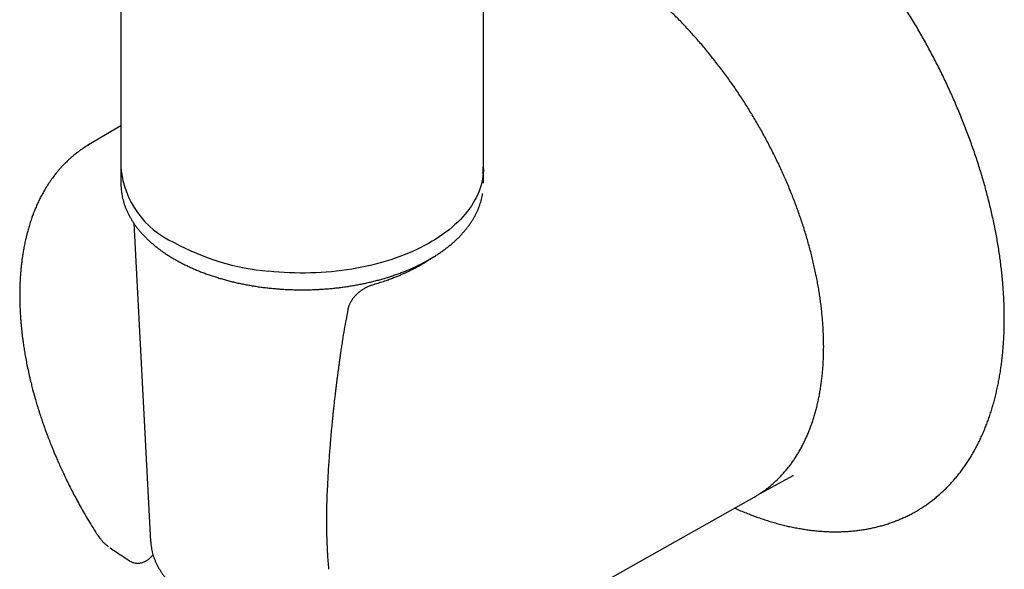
# Model space of a CAD drawing. Header units: millimetres. Extents: x 8 to 1520, y 12 to 1090.
# Tile 15 of 53: x 1230 to 1298, y 300 to 338. Entities that reach past the tile are written whole.
import ezdxf

# ---------------------------------------------------------------- set-up
doc = ezdxf.new("R2010")
doc.units = ezdxf.units.MM

msp = doc.modelspace()

# ---------------------------------------------------------------- linework, layer by layer
at = {"color": 7, "linetype": 'Continuous', "lineweight": 30}
for p, q in [((1261.945, 327.61), (1261.945, 380.685)), ((1237.145, 339.685), (1237.145, 327.61)), ((1237.145, 330.527), (1234.926, 329.213)), ((1234.906, 329.196), (1234.928, 329.209)), ((1237.145, 327.774), (1237.145, 326.549)), ((1261.945, 326.608), (1261.945, 327.774)), ((1238.024, 323.864), (1239.179, 302.096)), ((1252.666, 317.935), (1252.546, 317.299)), ((1281.179, 305.521), (1283.154, 306.605)), ((1283.154, 306.605), (1283.157, 306.607)), ((1256.593, 291.68), (1280.466, 305.123)), ((1291.583, 304.172), (1291.78, 304.29)), ((1239.179, 302.096), (1239.18, 302.092)), ((1236.389, 301.664), (1236.401, 301.656))]:
    msp.add_line(p, q, dxfattribs=at)
at = {"color": 7, "linetype": 'Continuous', "lineweight": 30, "flags": 128}
for points in [[(1261.945, 327.61), (1261.944, 327.492), (1261.932, 327.284), (1261.911, 327.077), (1261.879, 326.87), (1261.836, 326.664), (1261.784, 326.459), (1261.721, 326.255), (1261.648, 326.051), (1261.564, 325.85), (1261.471, 325.649), (1261.367, 325.45), (1261.254, 325.253), (1261.131, 325.058), (1260.997, 324.866), (1260.855, 324.675), (1260.703, 324.487), (1260.541, 324.302), (1260.37, 324.119), (1260.19, 323.939), (1260.002, 323.763), (1259.804, 323.589), (1259.598, 323.419), (1259.383, 323.253), (1259.16, 323.09), (1258.929, 322.931), (1258.69, 322.776), (1258.443, 322.625), (1258.189, 322.478), (1257.928, 322.335), (1257.659, 322.197), (1257.384, 322.064), (1257.102, 321.935), (1256.814, 321.811), (1256.52, 321.692), (1256.22, 321.577), (1255.914, 321.468), (1255.603, 321.364), (1255.286, 321.265), (1254.965, 321.172), (1254.64, 321.084), (1254.31, 321.001), (1253.976, 320.924), (1253.638, 320.853), (1253.297, 320.787), (1252.953, 320.728), (1252.606, 320.673), (1252.256, 320.625), (1251.904, 320.583), (1251.55, 320.546), (1251.195, 320.516), (1250.838, 320.491), (1250.48, 320.472), (1250.121, 320.46), (1249.761, 320.453), (1249.402, 320.452), (1249.042, 320.458), (1248.683, 320.469), (1248.325, 320.487), (1247.968, 320.51), (1247.612, 320.539), (1247.258, 320.575)], [(1237.145, 326.549), (1237.147, 326.419), (1237.152, 326.304)], [(1281.331, 305.606), (1281.287, 305.581), (1281.014, 305.433)], [(1280.466, 305.123), (1280.587, 305.193), (1280.626, 305.216)]]:
    msp.add_lwpolyline(points, dxfattribs=at)
at = {"color": 7, "linetype": 'Continuous', "lineweight": 30}
for centre, radius, start, end in [((1241.296, 327.774), 4.15, 180.00631, 187.05195), ((1243.318, 328.206), 6.202, 185.50907, 245.81107), ((1257.792, 327.774), 4.153, 352.77311, 359.99154), ((1248.783, 337.209), 16.704, 241.36166, 264.75993)]:
    msp.add_arc(centre, radius, start, end, dxfattribs=at)
for points, knots in [([(1291.787, 304.295), (1291.84, 304.327), (1291.979, 304.412), (1292.199, 304.558), (1292.446, 304.732), (1292.689, 304.915), (1292.927, 305.105), (1293.159, 305.303), (1293.387, 305.509), (1293.609, 305.722), (1293.826, 305.944), (1294.037, 306.172), (1294.243, 306.408), (1294.444, 306.652), (1294.638, 306.903), (1294.827, 307.161), (1295.011, 307.426), (1295.188, 307.699), (1295.36, 307.978), (1295.526, 308.265), (1295.685, 308.558), (1295.839, 308.858), (1295.986, 309.165), (1296.128, 309.478), (1296.263, 309.797), (1296.391, 310.123), (1296.514, 310.455), (1296.63, 310.793), (1296.739, 311.137), (1296.842, 311.487), (1296.939, 311.843), (1297.029, 312.204), (1297.112, 312.57), (1297.189, 312.942), (1297.26, 313.319), (1297.323, 313.702), (1297.38, 314.089), (1297.431, 314.481), (1297.474, 314.877), (1297.511, 315.278), (1297.541, 315.684), (1297.565, 316.094), (1297.582, 316.507), (1297.592, 316.925), (1297.595, 317.347), (1297.592, 317.772), (1297.582, 318.201), (1297.565, 318.633), (1297.542, 319.069), (1297.512, 319.508), (1297.475, 319.949), (1297.432, 320.394), (1297.382, 320.841), (1297.325, 321.291), (1297.262, 321.743), (1297.192, 322.197), (1297.116, 322.654), (1297.033, 323.112), (1296.944, 323.573), (1296.848, 324.035), (1296.746, 324.498), (1296.638, 324.963), (1296.523, 325.429), (1296.402, 325.896), (1296.275, 326.364), (1296.142, 326.832), (1296.002, 327.301), (1295.857, 327.771), (1295.705, 328.241), (1295.547, 328.711), (1295.384, 329.181), (1295.214, 329.651), (1295.039, 330.121), (1294.857, 330.59), (1294.67, 331.059), (1294.478, 331.526), (1294.28, 331.993), (1294.076, 332.459), (1293.867, 332.923), (1293.652, 333.386), (1293.433, 333.848), (1293.207, 334.308), (1292.977, 334.766), (1292.742, 335.222), (1292.501, 335.676), (1292.256, 336.127), (1292.006, 336.577), (1291.751, 337.023), (1291.491, 337.467), (1291.227, 337.908), (1290.958, 338.346), (1290.685, 338.781), (1290.407, 339.213), (1290.125, 339.641), (1289.839, 340.066), (1289.549, 340.486), (1289.255, 340.903), (1288.957, 341.316), (1288.655, 341.725), (1288.35, 342.13), (1288.041, 342.53), (1287.728, 342.926), (1287.412, 343.317), (1287.093, 343.703), (1286.771, 344.085), (1286.445, 344.461), (1286.117, 344.832), (1285.785, 345.198), (1285.451, 345.559), (1285.115, 345.914), (1284.775, 346.263), (1284.433, 346.607), (1284.089, 346.945), (1283.743, 347.276), (1283.395, 347.602), (1283.044, 347.922), (1282.692, 348.235), (1282.338, 348.542), (1281.982, 348.842), (1281.625, 349.136), (1281.266, 349.423), (1280.906, 349.703), (1280.544, 349.976), (1280.182, 350.242), (1279.819, 350.502), (1279.454, 350.754), (1279.089, 350.998), (1278.724, 351.236), (1278.358, 351.466), (1278.001, 351.683), (1277.767, 351.819), (1277.655, 351.884)], [0, 0, 0, 0, 0.004715, 0.012375, 0.020035, 0.027698, 0.035363, 0.043031, 0.050703, 0.05838, 0.066061, 0.073749, 0.081442, 0.089141, 0.096847, 0.10456, 0.112279, 0.120005, 0.127738, 0.135477, 0.143222, 0.150974, 0.158731, 0.166494, 0.174262, 0.182035, 0.189812, 0.197593, 0.205378, 0.213167, 0.220958, 0.228752, 0.236549, 0.244348, 0.252148, 0.25995, 0.267754, 0.275558, 0.283363, 0.291169, 0.298975, 0.306782, 0.314589, 0.322396, 0.330202, 0.338009, 0.345815, 0.353621, 0.361427, 0.369232, 0.377036, 0.38484, 0.392643, 0.400446, 0.408248, 0.41605, 0.42385, 0.431651, 0.43945, 0.447249, 0.455047, 0.462845, 0.470642, 0.478438, 0.486234, 0.494029, 0.501824, 0.509618, 0.517412, 0.525205, 0.532998, 0.54079, 0.548582, 0.556374, 0.564165, 0.571956, 0.579746, 0.587536, 0.595326, 0.603116, 0.610905, 0.618694, 0.626483, 0.634272, 0.642061, 0.64985, 0.657639, 0.665427, 0.673216, 0.681005, 0.688794, 0.696582, 0.704371, 0.71216, 0.719949, 0.727739, 0.735528, 0.743318, 0.751108, 0.758898, 0.766689, 0.77448, 0.782271, 0.790063, 0.797855, 0.805648, 0.813441, 0.821234, 0.829028, 0.836822, 0.844618, 0.852413, 0.860209, 0.868006, 0.875804, 0.883602, 0.891401, 0.8992, 0.907, 0.914801, 0.922602, 0.930405, 0.938208, 0.946011, 0.953815, 0.96162, 0.969426, 0.977232, 0.985039, 0.992846, 1, 1, 1, 1]), ([(1280.633, 305.221), (1280.707, 305.266), (1280.858, 305.358), (1281.078, 305.506), (1281.296, 305.663), (1281.509, 305.827), (1281.716, 306), (1281.919, 306.18), (1282.116, 306.368), (1282.307, 306.564), (1282.494, 306.767), (1282.675, 306.977), (1282.85, 307.195), (1283.02, 307.421), (1283.183, 307.653), (1283.342, 307.893), (1283.494, 308.139), (1283.64, 308.393), (1283.78, 308.653), (1283.914, 308.921), (1284.042, 309.194), (1284.164, 309.475), (1284.279, 309.761), (1284.388, 310.054), (1284.49, 310.353), (1284.586, 310.658), (1284.676, 310.968), (1284.759, 311.285), (1284.835, 311.607), (1284.905, 311.934), (1284.968, 312.266), (1285.024, 312.603), (1285.074, 312.946), (1285.117, 313.293), (1285.153, 313.645), (1285.183, 314.001), (1285.206, 314.361), (1285.222, 314.726), (1285.231, 315.094), (1285.234, 315.466), (1285.23, 315.842), (1285.219, 316.222), (1285.201, 316.604), (1285.177, 316.99), (1285.146, 317.379), (1285.108, 317.771), (1285.064, 318.165), (1285.013, 318.562), (1284.956, 318.961), (1284.892, 319.363), (1284.821, 319.766), (1284.744, 320.171), (1284.66, 320.578), (1284.571, 320.986), (1284.474, 321.396), (1284.372, 321.806), (1284.263, 322.218), (1284.148, 322.631), (1284.026, 323.044), (1283.899, 323.457), (1283.766, 323.871), (1283.626, 324.285), (1283.481, 324.699), (1283.329, 325.113), (1283.172, 325.526), (1283.009, 325.939), (1282.841, 326.351), (1282.667, 326.762), (1282.487, 327.171), (1282.302, 327.58), (1282.111, 327.987), (1281.915, 328.393), (1281.714, 328.797), (1281.508, 329.198), (1281.297, 329.598), (1281.081, 329.996), (1280.86, 330.391), (1280.634, 330.783), (1280.403, 331.172), (1280.168, 331.559), (1279.929, 331.943), (1279.685, 332.323), (1279.437, 332.7), (1279.184, 333.073), (1278.928, 333.442), (1278.667, 333.808), (1278.403, 334.169), (1278.135, 334.527), (1277.864, 334.88), (1277.588, 335.228), (1277.31, 335.572), (1277.028, 335.911), (1276.743, 336.245), (1276.455, 336.574), (1276.164, 336.898), (1275.87, 337.216), (1275.574, 337.529), (1275.275, 337.836), (1274.973, 338.137), (1274.669, 338.433), (1274.363, 338.723), (1274.055, 339.006), (1273.745, 339.283), (1273.433, 339.554), (1273.119, 339.818), (1272.804, 340.076), (1272.488, 340.327), (1272.17, 340.571), (1271.851, 340.808), (1271.53, 341.038), (1271.209, 341.261), (1270.887, 341.476), (1270.565, 341.685), (1270.242, 341.885), (1269.918, 342.079), (1269.595, 342.264), (1269.271, 342.442), (1268.947, 342.613), (1268.623, 342.775), (1268.3, 342.929), (1267.977, 343.076), (1267.654, 343.214), (1267.333, 343.344), (1267.012, 343.466), (1266.692, 343.579), (1266.373, 343.684), (1266.055, 343.781), (1265.739, 343.869), (1265.425, 343.949), (1265.112, 344.02), (1264.801, 344.083), (1264.492, 344.137), (1264.185, 344.182), (1263.88, 344.219), (1263.578, 344.247), (1263.278, 344.266), (1262.981, 344.277), (1262.687, 344.279), (1262.396, 344.271), (1262.149, 344.259), (1261.999, 344.246), (1261.945, 344.241)], [0, 0, 0, 0, 0.006917, 0.013991, 0.021066, 0.028144, 0.035225, 0.042311, 0.049403, 0.056502, 0.063607, 0.070721, 0.077842, 0.084973, 0.092112, 0.09926, 0.106417, 0.113583, 0.120758, 0.12794, 0.13513, 0.142327, 0.149532, 0.156742, 0.163958, 0.171179, 0.178405, 0.185635, 0.192868, 0.200105, 0.207344, 0.214586, 0.221829, 0.229074, 0.236319, 0.243566, 0.250813, 0.258061, 0.265309, 0.272557, 0.279804, 0.287051, 0.294297, 0.301543, 0.308789, 0.316033, 0.323277, 0.33052, 0.337762, 0.345003, 0.352244, 0.359483, 0.366722, 0.373959, 0.381196, 0.388432, 0.395668, 0.402902, 0.410136, 0.417369, 0.424601, 0.431833, 0.439064, 0.446294, 0.453524, 0.460753, 0.467982, 0.475211, 0.482439, 0.489667, 0.496894, 0.504121, 0.511348, 0.518575, 0.525801, 0.533027, 0.540254, 0.54748, 0.554706, 0.561933, 0.569159, 0.576386, 0.583612, 0.590839, 0.598066, 0.605294, 0.612521, 0.61975, 0.626978, 0.634207, 0.641437, 0.648667, 0.655897, 0.663128, 0.67036, 0.677593, 0.684826, 0.69206, 0.699295, 0.70653, 0.713766, 0.721004, 0.728242, 0.735481, 0.742721, 0.749962, 0.757204, 0.764447, 0.771691, 0.778935, 0.786181, 0.793427, 0.800675, 0.807923, 0.815172, 0.822421, 0.829671, 0.836921, 0.844171, 0.851422, 0.858672, 0.865922, 0.873171, 0.880419, 0.887666, 0.894911, 0.902154, 0.909395, 0.916632, 0.923866, 0.931096, 0.938322, 0.945543, 0.952758, 0.959967, 0.967169, 0.974364, 0.981551, 0.988731, 0.995901, 1, 1, 1, 1]), ([(1234.926, 329.214), (1234.876, 329.183), (1234.781, 329.127), (1234.652, 329.044), (1234.542, 328.971), (1234.45, 328.909), (1234.351, 328.839), (1234.238, 328.757), (1234.11, 328.66), (1233.986, 328.562), (1233.861, 328.46), (1233.736, 328.352), (1233.62, 328.249), (1233.511, 328.148), (1233.409, 328.05), (1233.309, 327.951), (1233.218, 327.857), (1233.137, 327.773), (1233.07, 327.699), (1233.013, 327.637), (1232.961, 327.579), (1232.906, 327.516), (1232.843, 327.441), (1232.77, 327.354), (1232.689, 327.254), (1232.599, 327.14), (1232.5, 327.01), (1232.392, 326.861), (1232.281, 326.701), (1232.173, 326.54), (1232.078, 326.39), (1231.97, 326.215), (1231.847, 326.004), (1231.706, 325.747), (1231.566, 325.473), (1231.454, 325.236), (1231.367, 325.042), (1231.308, 324.905), (1231.256, 324.779), (1231.21, 324.666), (1231.169, 324.559), (1231.126, 324.446), (1231.076, 324.312), (1231.021, 324.158), (1230.964, 323.99), (1230.909, 323.819), (1230.857, 323.649), (1230.809, 323.484), (1230.766, 323.329), (1230.729, 323.191), (1230.696, 323.063), (1230.664, 322.933), (1230.63, 322.79), (1230.594, 322.632), (1230.559, 322.464), (1230.524, 322.289), (1230.482, 322.068), (1230.436, 321.802), (1230.39, 321.499), (1230.357, 321.246), (1230.333, 321.047), (1230.318, 320.903), (1230.305, 320.778), (1230.294, 320.658), (1230.282, 320.527), (1230.269, 320.368), (1230.256, 320.177), (1230.243, 319.954), (1230.231, 319.698), (1230.221, 319.373), (1230.215, 318.995), (1230.218, 318.581), (1230.229, 318.189), (1230.245, 317.819), (1230.266, 317.473), (1230.288, 317.17), (1230.311, 316.909), (1230.333, 316.684), (1230.356, 316.464), (1230.382, 316.237), (1230.412, 315.999), (1230.45, 315.716), (1230.498, 315.385), (1230.56, 315.001), (1230.632, 314.594), (1230.715, 314.163), (1230.793, 313.79), (1230.862, 313.482), (1230.914, 313.255), (1230.965, 313.042), (1231.012, 312.851), (1231.058, 312.671), (1231.101, 312.505), (1231.14, 312.358), (1231.17, 312.245), (1231.19, 312.172), (1231.204, 312.122), (1231.216, 312.077), (1231.234, 312.014), (1231.261, 311.919), (1231.298, 311.789), (1231.346, 311.623), (1231.403, 311.433), (1231.468, 311.219), (1231.539, 310.992), (1231.626, 310.723), (1231.724, 310.426), (1231.834, 310.107), (1231.935, 309.821), (1232.028, 309.567), (1232.111, 309.343), (1232.189, 309.137), (1232.262, 308.949), (1232.333, 308.768), (1232.411, 308.571), (1232.504, 308.344), (1232.612, 308.082), (1232.736, 307.791), (1232.876, 307.471), (1233.032, 307.122), (1233.207, 306.745), (1233.4, 306.339), (1233.606, 305.923), (1233.823, 305.497), (1234.05, 305.064), (1234.296, 304.612), (1234.562, 304.139), (1234.848, 303.648), (1235.155, 303.139), (1235.371, 302.797), (1235.482, 302.622)], [0, 0, 0, 0, 0.007629, 0.014383, 0.020262, 0.025269, 0.029601, 0.03752, 0.044804, 0.051616, 0.058935, 0.066327, 0.073631, 0.079723, 0.08624, 0.092649, 0.09848, 0.103718, 0.108124, 0.111753, 0.11489, 0.118444, 0.122826, 0.127773, 0.13337, 0.139748, 0.146908, 0.1547, 0.163665, 0.172113, 0.179706, 0.186483, 0.198453, 0.210775, 0.223516, 0.236954, 0.243352, 0.249656, 0.255251, 0.260113, 0.2644, 0.269203, 0.274729, 0.28164, 0.288841, 0.295935, 0.302923, 0.309795, 0.316121, 0.321667, 0.326455, 0.331434, 0.337102, 0.343342, 0.349954, 0.356674, 0.363501, 0.37533, 0.386828, 0.397477, 0.403347, 0.408628, 0.413169, 0.41697, 0.421591, 0.427306, 0.434115, 0.442017, 0.451011, 0.461097, 0.476071, 0.490185, 0.50344, 0.515837, 0.527378, 0.538062, 0.545857, 0.553124, 0.560138, 0.567495, 0.575217, 0.583303, 0.594917, 0.607208, 0.620175, 0.633819, 0.648138, 0.655551, 0.662885, 0.669558, 0.675544, 0.680845, 0.686506, 0.691095, 0.694614, 0.697062, 0.697945, 0.699285, 0.701263, 0.703823, 0.708224, 0.713367, 0.719251, 0.725876, 0.733132, 0.740246, 0.750831, 0.760694, 0.769835, 0.777389, 0.78437, 0.790779, 0.796617, 0.801971, 0.807828, 0.815108, 0.823316, 0.832454, 0.842522, 0.853518, 0.865444, 0.878299, 0.892084, 0.905253, 0.919172, 0.93384, 0.949257, 0.965423, 0.982337, 1, 1, 1, 1]), ([(1237.154, 326.296), (1237.157, 326.248), (1237.164, 326.133), (1237.186, 325.953), (1237.218, 325.754), (1237.26, 325.556), (1237.311, 325.359), (1237.371, 325.163), (1237.441, 324.967), (1237.519, 324.773), (1237.607, 324.58), (1237.704, 324.389), (1237.81, 324.199), (1237.924, 324.011), (1238.048, 323.824), (1238.18, 323.64), (1238.321, 323.458), (1238.471, 323.279), (1238.629, 323.102), (1238.795, 322.927), (1238.97, 322.756), (1239.152, 322.587), (1239.342, 322.422), (1239.541, 322.259), (1239.746, 322.1), (1239.959, 321.944), (1240.179, 321.792), (1240.407, 321.644), (1240.641, 321.499), (1240.882, 321.358), (1241.129, 321.221), (1241.383, 321.088), (1241.643, 320.96), (1241.908, 320.835), (1242.18, 320.715), (1242.457, 320.599), (1242.739, 320.488), (1243.027, 320.382), (1243.319, 320.28), (1243.616, 320.183), (1243.917, 320.09), (1244.223, 320.003), (1244.532, 319.92), (1244.845, 319.843), (1245.162, 319.77), (1245.482, 319.703), (1245.805, 319.641), (1246.131, 319.584), (1246.46, 319.532), (1246.79, 319.485), (1247.123, 319.444), (1247.458, 319.408), (1247.794, 319.377), (1248.131, 319.352), (1248.47, 319.332), (1248.809, 319.318), (1249.149, 319.309), (1249.489, 319.305), (1249.829, 319.307), (1250.169, 319.314), (1250.509, 319.327), (1250.848, 319.345), (1251.185, 319.368), (1251.522, 319.397), (1251.857, 319.431), (1252.19, 319.471), (1252.522, 319.516), (1252.851, 319.566), (1253.178, 319.621), (1253.502, 319.682), (1253.823, 319.747), (1254.141, 319.818), (1254.455, 319.894), (1254.766, 319.975), (1255.073, 320.061), (1255.376, 320.152), (1255.674, 320.247), (1255.968, 320.348), (1256.257, 320.453), (1256.541, 320.562), (1256.82, 320.676), (1257.093, 320.795), (1257.361, 320.918), (1257.622, 321.045), (1257.878, 321.177), (1258.128, 321.312), (1258.371, 321.452), (1258.607, 321.595), (1258.837, 321.743), (1259.06, 321.894), (1259.275, 322.048), (1259.483, 322.207), (1259.684, 322.368), (1259.877, 322.533), (1260.062, 322.701), (1260.24, 322.872), (1260.409, 323.045), (1260.57, 323.222), (1260.722, 323.401), (1260.866, 323.582), (1261.002, 323.766), (1261.128, 323.952), (1261.246, 324.14), (1261.355, 324.33), (1261.455, 324.522), (1261.546, 324.715), (1261.627, 324.909), (1261.7, 325.105), (1261.763, 325.301), (1261.817, 325.499), (1261.861, 325.695), (1261.883, 325.825), (1261.894, 325.889)], [0, 0, 0, 0, 0.006471, 0.015463, 0.024457, 0.033457, 0.042464, 0.051479, 0.060504, 0.069538, 0.078584, 0.08764, 0.096707, 0.105784, 0.114872, 0.123969, 0.133074, 0.142187, 0.151307, 0.160433, 0.169564, 0.1787, 0.187839, 0.19698, 0.206124, 0.21527, 0.224417, 0.233564, 0.242712, 0.251859, 0.261007, 0.270154, 0.2793, 0.288445, 0.29759, 0.306733, 0.315876, 0.325017, 0.334158, 0.343298, 0.352436, 0.361574, 0.37071, 0.379846, 0.388981, 0.398115, 0.407248, 0.41638, 0.425512, 0.434643, 0.443774, 0.452904, 0.462034, 0.471164, 0.480293, 0.489422, 0.498551, 0.50768, 0.516808, 0.525937, 0.535066, 0.544195, 0.553324, 0.562454, 0.571584, 0.580714, 0.589845, 0.598976, 0.608108, 0.61724, 0.626374, 0.635508, 0.644643, 0.653779, 0.662915, 0.672053, 0.681192, 0.690332, 0.699473, 0.708615, 0.717759, 0.726903, 0.736049, 0.745195, 0.754343, 0.763492, 0.772641, 0.781791, 0.790942, 0.800093, 0.809244, 0.818394, 0.827544, 0.836692, 0.845838, 0.854982, 0.864122, 0.873259, 0.882391, 0.891517, 0.900636, 0.909748, 0.918852, 0.927947, 0.937031, 0.946105, 0.955168, 0.96422, 0.973261, 0.982291, 0.991311, 1, 1, 1, 1]), ([(1258.541, 321.557), (1258.54, 321.556), (1258.502, 321.528), (1258.42, 321.472), (1258.297, 321.388), (1258.167, 321.303), (1258.03, 321.215), (1257.887, 321.128), (1257.745, 321.043), (1257.614, 320.968), (1257.501, 320.904), (1257.407, 320.853), (1257.333, 320.813), (1257.283, 320.787), (1257.249, 320.769), (1257.22, 320.754), (1257.18, 320.733), (1257.125, 320.705), (1257.054, 320.669), (1256.958, 320.621), (1256.835, 320.561), (1256.682, 320.489), (1256.502, 320.407), (1256.295, 320.316), (1256.06, 320.218), (1255.794, 320.112), (1255.498, 320.001), (1255.171, 319.887), (1254.813, 319.77), (1254.56, 319.696), (1254.429, 319.657)], [0, 0, 0, 0, 0.000918, 0.035724, 0.071849, 0.109278, 0.147993, 0.187987, 0.228205, 0.263617, 0.293447, 0.317913, 0.337013, 0.350743, 0.356912, 0.362955, 0.372867, 0.386726, 0.404537, 0.426306, 0.45767, 0.494792, 0.537706, 0.586445, 0.641048, 0.701552, 0.767877, 0.839719, 0.917076, 1, 1, 1, 1]), ([(1254.429, 319.657), (1254.375, 319.641), (1254.275, 319.61), (1254.138, 319.557), (1254.029, 319.508), (1253.944, 319.467), (1253.874, 319.43), (1253.811, 319.395), (1253.712, 319.337), (1253.574, 319.247), (1253.406, 319.118), (1253.244, 318.971), (1253.097, 318.812), (1252.969, 318.645), (1252.881, 318.505), (1252.826, 318.4), (1252.792, 318.331), (1252.763, 318.262), (1252.737, 318.195), (1252.713, 318.122), (1252.688, 318.036), (1252.674, 317.971), (1252.666, 317.935)], [0, 0, 0, 0, 0.066686, 0.122699, 0.168415, 0.203987, 0.23088, 0.258037, 0.287029, 0.361969, 0.445505, 0.529042, 0.612391, 0.695488, 0.773988, 0.805626, 0.835898, 0.865162, 0.893752, 0.921827, 0.956166, 1, 1, 1, 1]), ([(1252.546, 317.299), (1252.503, 317.06), (1252.416, 316.583), (1252.341, 316.102), (1252.303, 315.862)], [0, 0, 0, 0, 0.500316, 1, 1, 1, 1]), ([(1252.303, 315.862), (1252.283, 315.73), (1252.244, 315.477), (1252.19, 315.112), (1252.141, 314.775), (1252.098, 314.466), (1252.059, 314.186), (1252.024, 313.934), (1251.994, 313.711), (1251.969, 313.515), (1251.947, 313.348), (1251.929, 313.208), (1251.915, 313.097), (1251.905, 313.019), (1251.898, 312.969), (1251.895, 312.94), (1251.891, 312.914), (1251.887, 312.88), (1251.88, 312.821), (1251.869, 312.735), (1251.855, 312.623), (1251.841, 312.502), (1251.826, 312.377), (1251.81, 312.248), (1251.787, 312.052), (1251.756, 311.783), (1251.723, 311.486), (1251.693, 311.218), (1251.667, 310.977), (1251.64, 310.713), (1251.611, 310.425), (1251.58, 310.116), (1251.549, 309.785), (1251.517, 309.434), (1251.484, 309.06), (1251.449, 308.636), (1251.412, 308.159), (1251.373, 307.626), (1251.335, 307.061), (1251.3, 306.464), (1251.267, 305.835), (1251.248, 305.406), (1251.238, 305.185)], [0, 0, 0, 0, 0.0366366, 0.0706345, 0.1019982, 0.1307317, 0.1568383, 0.1803204, 0.2011804, 0.21942, 0.2350406, 0.2480434, 0.2584293, 0.2661989, 0.2699255, 0.2724896, 0.2741485, 0.2773882, 0.2818395, 0.2907422, 0.3016658, 0.3130045, 0.3246907, 0.3367243, 0.3491054, 0.3796636, 0.4121568, 0.4324688, 0.4549979, 0.4797438, 0.5067059, 0.5358839, 0.5666975, 0.5996481, 0.6347356, 0.67196, 0.7190611, 0.7691908, 0.8223495, 0.8785373, 0.9377543, 1, 1, 1, 1]), ([(1280.822, 305.338), (1280.847, 305.35), (1280.91, 305.379), (1280.97, 305.411), (1281.006, 305.43)], [0, 0, 0, 0, 0.4032645, 1, 1, 1, 1]), ([(1251.238, 305.185), (1251.233, 305.042), (1251.222, 304.745), (1251.211, 304.283), (1251.205, 303.788), (1251.206, 303.261), (1251.213, 302.745), (1251.228, 302.242), (1251.247, 301.759), (1251.273, 301.254), (1251.307, 300.727), (1251.335, 300.369), (1251.35, 300.186)], [0, 0, 0, 0, 0.087214, 0.180609, 0.280194, 0.385993, 0.498042, 0.590498, 0.686877, 0.78722, 0.891575, 1, 1, 1, 1]), ([(1279.139, 304.376), (1279.153, 304.37), (1279.29, 304.307), (1279.551, 304.196), (1279.92, 304.042), (1280.288, 303.898), (1280.655, 303.762), (1281.022, 303.634), (1281.387, 303.515), (1281.751, 303.405), (1282.114, 303.302), (1282.476, 303.209), (1282.836, 303.124), (1283.194, 303.048), (1283.55, 302.98), (1283.905, 302.921), (1284.257, 302.871), (1284.607, 302.83), (1284.955, 302.797), (1285.3, 302.773), (1285.642, 302.758), (1285.982, 302.752), (1286.319, 302.755), (1286.652, 302.766), (1286.983, 302.786), (1287.31, 302.815), (1287.634, 302.853), (1287.954, 302.899), (1288.27, 302.954), (1288.583, 303.017), (1288.892, 303.089), (1289.197, 303.169), (1289.498, 303.258), (1289.795, 303.356), (1290.087, 303.461), (1290.376, 303.576), (1290.659, 303.698), (1290.939, 303.828), (1291.213, 303.967), (1291.428, 304.082), (1291.549, 304.154), (1291.582, 304.173)], [0, 0, 0, 0, 0.003092, 0.030188, 0.057281, 0.084369, 0.11145, 0.138524, 0.165588, 0.19264, 0.21968, 0.246704, 0.27371, 0.300697, 0.327663, 0.354603, 0.381517, 0.408402, 0.435256, 0.462075, 0.488859, 0.515605, 0.542311, 0.568976, 0.595599, 0.622178, 0.648713, 0.675204, 0.701651, 0.728055, 0.754417, 0.780739, 0.807023, 0.833272, 0.859489, 0.885677, 0.91184, 0.937983, 0.96411, 0.990225, 1, 1, 1, 1]), ([(1235.482, 302.622), (1235.515, 302.571), (1235.578, 302.475), (1235.674, 302.347), (1235.758, 302.243), (1235.83, 302.16), (1235.889, 302.097), (1235.939, 302.045), (1235.99, 301.994), (1236.05, 301.937), (1236.121, 301.873), (1236.19, 301.817), (1236.241, 301.776), (1236.265, 301.757), (1236.269, 301.754)], [0, 0, 0, 0, 0.154917, 0.289032, 0.402581, 0.495518, 0.56761, 0.621798, 0.678496, 0.752534, 0.835235, 0.924432, 0.985634, 1, 1, 1, 1]), ([(1239.18, 302.092), (1239.181, 302.077), (1239.184, 301.998), (1239.198, 301.858), (1239.224, 301.671), (1239.26, 301.484), (1239.305, 301.298), (1239.36, 301.113), (1239.423, 300.929), (1239.496, 300.746), (1239.578, 300.565), (1239.669, 300.385), (1239.769, 300.206), (1239.878, 300.03), (1239.996, 299.855), (1240.123, 299.683), (1240.259, 299.513), (1240.403, 299.346), (1240.556, 299.182), (1240.717, 299.02), (1240.886, 298.862), (1241.063, 298.707), (1241.248, 298.555), (1241.441, 298.407), (1241.641, 298.262), (1241.848, 298.122), (1242.062, 297.985), (1242.283, 297.853), (1242.51, 297.724), (1242.743, 297.6), (1242.983, 297.481), (1243.228, 297.365), (1243.479, 297.255), (1243.736, 297.149), (1243.997, 297.048), (1244.264, 296.951), (1244.535, 296.86), (1244.81, 296.773), (1245.09, 296.691), (1245.374, 296.615), (1245.661, 296.543), (1245.951, 296.477), (1246.245, 296.416), (1246.542, 296.36), (1246.841, 296.31), (1247.143, 296.264), (1247.447, 296.225), (1247.752, 296.19), (1248.06, 296.161), (1248.368, 296.138), (1248.678, 296.12), (1248.988, 296.107), (1249.299, 296.1), (1249.61, 296.098), (1249.92, 296.102), (1250.231, 296.111), (1250.541, 296.126), (1250.85, 296.147), (1251.158, 296.173), (1251.463, 296.203), (1251.664, 296.228), (1251.763, 296.24)], [0, 0, 0, 0, 0.004085, 0.020624, 0.037174, 0.053745, 0.070346, 0.086986, 0.103673, 0.120411, 0.137205, 0.154058, 0.17097, 0.18794, 0.204968, 0.222049, 0.239179, 0.256355, 0.27357, 0.29082, 0.308099, 0.325403, 0.342727, 0.360066, 0.377416, 0.394774, 0.412138, 0.429503, 0.446869, 0.464233, 0.481593, 0.498949, 0.516301, 0.533646, 0.550986, 0.568319, 0.585646, 0.602967, 0.620282, 0.637591, 0.654895, 0.672192, 0.689485, 0.706773, 0.724057, 0.741337, 0.758613, 0.775886, 0.793157, 0.810425, 0.827692, 0.844957, 0.862221, 0.879485, 0.896749, 0.914014, 0.931279, 0.948545, 0.965813, 0.983084, 1, 1, 1, 1]), ([(1236.401, 301.656), (1236.654, 301.485), (1237.085, 301.193), (1237.522, 300.903), (1237.703, 300.784)], [0, 0, 0, 0, 0.586301, 1, 1, 1, 1]), ([(1237.704, 300.783), (1237.74, 300.76), (1237.809, 300.718), (1237.915, 300.673), (1238.022, 300.638), (1238.124, 300.616), (1238.225, 300.605), (1238.322, 300.602), (1238.432, 300.609), (1238.552, 300.63), (1238.669, 300.664), (1238.773, 300.707), (1238.863, 300.753), (1238.943, 300.802), (1239.005, 300.847), (1239.052, 300.884), (1239.084, 300.912), (1239.118, 300.942), (1239.158, 300.98), (1239.211, 301.035), (1239.274, 301.105), (1239.317, 301.161), (1239.339, 301.189)], [0, 0, 0, 0, 0.064962, 0.123082, 0.173569, 0.235462, 0.281476, 0.326164, 0.384508, 0.449671, 0.515122, 0.574974, 0.626821, 0.67759, 0.729088, 0.755954, 0.780102, 0.802088, 0.833743, 0.880002, 0.940079, 1, 1, 1, 1])]:
    msp.add_open_spline(points, degree=3, knots=knots, dxfattribs=at)

doc.saveas('drawing.dxf')
